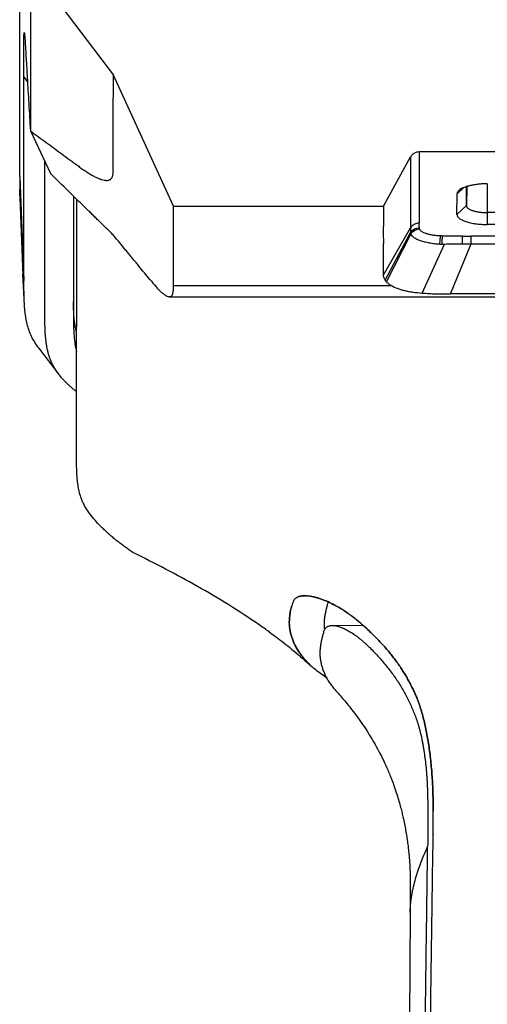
# Model space of a CAD drawing. Header units: millimetres. Extents: x -185 to 204, y 201 to 484.
# Tile 7 of 29: x -128 to -105, y 354 to 403. Entities that reach past the tile are written whole.
import ezdxf

# ---------------------------------------------------------------- set-up
doc = ezdxf.new("R2010")
doc.units = ezdxf.units.MM
doc.header["$LTSCALE"] = 16.335
doc.layers.add('20_ALL_FEATURES', color=7, linetype='CONTINUOUS')

msp = doc.modelspace()

# ---------------------------------------------------------------- linework, layer by layer
at = {"layer": '20_ALL_FEATURES', "color": 7}
for p, q in [((-128.397, 395.016), (-128.371, 421.215)), ((-127.865, 405.49), (-127.873, 397.304)), ((-127.864, 405.491), (-123.756, 400.068)), ((-120.77, 393.56), (-123.757, 400.068)), ((-127.873, 397.304), (-126.876, 395.181)), ((-110.37, 393.56), (-109.016, 396.008)), ((-108.587, 396.271), (-75.153, 396.271)), ((-128.4, 395.012), (-128.4, 395.011)), ((-128.397, 395.016), (-128.204, 389.876)), ((-128.203, 389.282), (-128.396, 394.415)), ((-106.254, 393.594), (-106.253, 394.533)), ((-128.387, 394.076), (-128.194, 388.902)), ((-125.734, 394.063), (-125.74, 387.867)), ((-125.588, 381.228), (-125.575, 393.907)), ((-106.719, 393.157), (-106.717, 394.167)), ((-120.774, 389.624), (-120.77, 393.56)), ((-120.77, 393.56), (-110.37, 393.56)), ((-97.219, 393.245), (-105.219, 393.245)), ((-97.219, 392.652), (-105.219, 392.652)), ((-128.203, 389.282), (-128.238, 390.194)), ((-120.978, 389.07), (-61.774, 389.07)), ((-76.238, 389.208), (-107.038, 389.208)), ((-127.474, 386.532), (-126.457, 385.208)), ((-115.033, 372.875), (-115.033, 372.892)), ((-115.033, 372.875), (-115.033, 372.892)), ((-111.34, 372.726), (-112.883, 372.753)), ((-114.354, 371.168), (-114.36, 371.172)), ((-109.829, 364.759), (-109.794, 364.657)), ((-109.794, 364.657), (-109.761, 364.559)), ((-109.761, 364.559), (-109.729, 364.464)), ((-109.729, 364.464), (-109.7, 364.372)), ((-109.7, 364.372), (-109.672, 364.284)), ((-109.672, 364.284), (-109.646, 364.197)), ((-109.646, 364.197), (-109.621, 364.112)), ((-109.621, 364.112), (-109.596, 364.03)), ((-109.596, 364.03), (-109.574, 363.949)), ((-109.574, 363.949), (-109.552, 363.87)), ((-109.552, 363.87), (-109.531, 363.795)), ((-109.531, 363.795), (-109.512, 363.722)), ((-109.512, 363.722), (-109.494, 363.652)), ((-109.494, 363.652), (-109.477, 363.585)), ((-109.477, 363.585), (-109.461, 363.517)), ((-109.461, 363.517), (-109.444, 363.451)), ((-109.444, 363.451), (-109.429, 363.384)), ((-109.429, 363.384), (-109.414, 363.319)), ((-109.414, 363.319), (-109.399, 363.255)), ((-109.399, 363.255), (-109.378, 363.161)), ((-109.378, 363.161), (-109.359, 363.072)), ((-109.359, 363.072), (-109.342, 362.988)), ((-109.342, 362.988), (-109.326, 362.908)), ((-109.326, 362.908), (-109.31, 362.827)), ((-109.31, 362.827), (-109.295, 362.747)), ((-109.295, 362.747), (-109.28, 362.667)), ((-109.28, 362.667), (-109.266, 362.59)), ((-109.266, 362.59), (-109.253, 362.517)), ((-109.253, 362.517), (-109.238, 362.427)), ((-109.238, 362.427), (-109.225, 362.347)), ((-109.225, 362.347), (-109.214, 362.277)), ((-109.201, 362.193), (-109.188, 362.11)), ((-109.188, 362.11), (-109.177, 362.029)), ((-109.177, 362.029), (-109.166, 361.953)), ((-109.166, 361.953), (-109.156, 361.875)), ((-109.156, 361.875), (-109.147, 361.807)), ((-109.147, 361.807), (-109.141, 361.753)), ((-109.141, 361.753), (-109.133, 361.687)), ((-109.123, 361.598), (-109.115, 361.525)), ((-109.115, 361.525), (-109.108, 361.453)), ((-109.108, 361.453), (-109.102, 361.398)), ((-109.102, 361.398), (-109.097, 361.345)), ((-109.097, 361.345), (-109.091, 361.275)), ((-109.091, 361.275), (-109.084, 361.195)), ((-109.084, 361.195), (-109.078, 361.122)), ((-109.078, 361.122), (-109.074, 361.067)), ((-109.074, 361.067), (-109.072, 361.027)), ((-109.072, 361.027), (-109.068, 360.969)), ((-109.068, 360.969), (-109.064, 360.902)), ((-109.064, 360.902), (-109.061, 360.86)), ((-109.061, 360.862), (-109.06, 360.828)), ((-109.06, 360.828), (-109.057, 360.76)), ((-109.057, 360.76), (-109.053, 360.682)), ((-109.053, 360.682), (-109.051, 360.625)), ((-109.051, 360.625), (-109.048, 360.544)), ((-109.048, 360.544), (-109.045, 360.432)), ((-109.045, 360.432), (-109.043, 360.317)), ((-109.043, 360.317), (-109.04, 360.189)), ((-109.04, 360.189), (-109.038, 360.04)), ((-109.038, 360.04), (-109.036, 359.864)), ((-109.036, 359.864), (-109.035, 359.67)), ((-109.035, 359.222), (-109.036, 358.898)), ((-109.035, 359.67), (-109.034, 359.468)), ((-109.034, 359.468), (-109.035, 359.222)), ((-109.036, 358.898), (-109.037, 358.537))]:
    msp.add_line(p, q, dxfattribs=at)
at = {"layer": '20_ALL_FEATURES', "color": 4}
for p, q in [((-128.016, 399.75), (-128.195, 399.991)), ((-109.016, 396.008), (-109.02, 392.487)), ((-108.587, 396.271), (-108.591, 392.715)), ((-106.377, 394.487), (-106.717, 394.167)), ((-106.237, 394.538), (-106.254, 393.594)), ((-105.219, 394.672), (-105.219, 392.652)), ((-106.719, 393.157), (-106.254, 393.594)), ((-110.374, 390.121), (-109.02, 392.487)), ((-110.284, 389.883), (-109.016, 392.255)), ((-110.217, 389.806), (-109.006, 392.18)), ((-106.011, 391.7), (-106.011, 392.073)), ((-77.739, 392.073), (-106.011, 392.073)), ((-108.446, 389.249), (-107.344, 391.684)), ((-107.456, 391.68), (-107.344, 391.684)), ((-107.038, 389.208), (-106.011, 391.7)), ((-106.011, 391.7), (-77.739, 391.7)), ((-120.774, 389.624), (-109.973, 389.624)), ((-107.897, 362.369), (-107.898, 362.366)), ((-109.038, 358.525), (-109.038, 358.537))]:
    msp.add_line(p, q, dxfattribs=at)
at = {"layer": '20_ALL_FEATURES', "color": 7}
for points in [[(-116.037, 372.436), (-115.93, 372.359), (-115.845, 372.296), (-115.76, 372.234), (-115.674, 372.169), (-115.587, 372.104), (-115.498, 372.036), (-115.407, 371.966), (-115.311, 371.892), (-115.213, 371.815), (-115.112, 371.735), (-115.008, 371.652), (-114.901, 371.565), (-114.793, 371.476), (-114.685, 371.386), (-114.577, 371.295), (-114.47, 371.203), (-114.364, 371.112), (-114.26, 371.021), (-114.157, 370.93), (-114.056, 370.839), (-113.962, 370.752)], [(-112.725, 369.512), (-112.677, 369.459), (-112.616, 369.391), (-112.557, 369.325), (-112.501, 369.26), (-112.447, 369.198), (-112.393, 369.134), (-112.338, 369.07), (-112.283, 369.004), (-112.227, 368.937), (-112.17, 368.867), (-112.112, 368.796), (-112.053, 368.722), (-111.992, 368.645), (-111.93, 368.566), (-111.867, 368.484), (-111.803, 368.399), (-111.737, 368.312), (-111.671, 368.222), (-111.603, 368.128), (-111.534, 368.032), (-111.466, 367.934), (-111.397, 367.835), (-111.328, 367.733), (-111.261, 367.632), (-111.195, 367.531), (-111.13, 367.43), (-111.067, 367.329), (-111.006, 367.23), (-110.947, 367.131), (-110.888, 367.033), (-110.831, 366.934), (-110.775, 366.836), (-110.72, 366.737), (-110.665, 366.636), (-110.61, 366.535), (-110.559, 366.437), (-110.512, 366.345), (-110.467, 366.257), (-110.425, 366.172), (-110.386, 366.092), (-110.349, 366.015), (-110.314, 365.94), (-110.28, 365.867), (-110.247, 365.795), (-110.216, 365.725), (-110.185, 365.655), (-110.155, 365.587), (-110.126, 365.519), (-110.097, 365.453), (-110.07, 365.387), (-110.044, 365.323), (-110.019, 365.261), (-109.995, 365.201), (-109.971, 365.141), (-109.949, 365.084), (-109.928, 365.028), (-109.907, 364.972), (-109.887, 364.918), (-109.867, 364.864), (-109.848, 364.811), (-109.829, 364.759)], [(-109.214, 362.277), (-109.203, 362.21), (-109.201, 362.193)], [(-109.133, 361.687), (-109.124, 361.609), (-109.123, 361.598)], [(-109.038, 358.525), (-109.052, 355.861), (-109.068, 353.16), (-109.109, 346.318)]]:
    msp.add_lwpolyline(points, dxfattribs=at)
for centre, radius, start, end in [((-89.637, 394.99), 38.763, 179.9689, 180.8499), ((-90.242, 389.849), 37.966, 179.9592, 180.856), ((-100.764, 389.214), 24.976, 180.4408, 180.9304), ((-114.275, 372.805), 1.421, 89.2496, 89.8601), ((-114.275, 372.758), 1.468, 88.705, 89.2499), ((-114.256, 372.775), 1.45, 88.5095, 89.9936), ((-114.277, 372.697), 1.529, 87.8153, 88.7026), ((-112.793, 372.893), 2.24, 180.0269, 181.4964), ((-112.772, 372.899), 2.261, 180.6075, 181.6333), ((-135.143, 345.956), 32.654, 54.1885, 55.2456), ((-110.89, 374.1), 4.542, 227.47, 229.9882), ((-110.468, 374.545), 5.155, 227.3432, 229.576)]:
    msp.add_arc(centre, radius, start, end, dxfattribs=at)
at = {"layer": '20_ALL_FEATURES', "color": 4}
msp.add_arc((-106.115, 490.835), 99.135, 269.8048, 270.06002, dxfattribs=at)
at = {"layer": '20_ALL_FEATURES', "color": 7}
for points, knots in [([(-128.194, 399.991), (-128.194, 400.103), (-128.193, 400.27), (-128.193, 400.493), (-128.193, 400.662), (-128.193, 400.83), (-128.193, 400.998), (-128.193, 401.166), (-128.192, 401.334), (-128.192, 401.474), (-128.192, 401.586), (-128.192, 401.669), (-128.192, 401.751), (-128.192, 401.828), (-128.191, 401.9), (-128.19, 401.966), (-128.189, 402.023), (-128.188, 402.065), (-128.187, 402.094), (-128.186, 402.113), (-128.185, 402.129), (-128.184, 402.143), (-128.183, 402.155), (-128.182, 402.164), (-128.181, 402.171), (-128.18, 402.175), (-128.179, 402.177), (-128.179, 402.179), (-128.178, 402.18), (-128.177, 402.18), (-128.176, 402.18), (-128.175, 402.179), (-128.174, 402.177), (-128.174, 402.175), (-128.173, 402.174)], [0, 0, 0, 0, 0.151844, 0.228385, 0.304868, 0.381309, 0.45777, 0.534245, 0.610592, 0.687008, 0.725465, 0.763667, 0.800903, 0.836408, 0.869466, 0.899394, 0.925531, 0.947561, 0.95704, 0.965494, 0.972923, 0.979324, 0.984697, 0.989041, 0.992361, 0.993641, 0.994672, 0.995462, 0.996029, 0.996422, 0.996772, 0.997248, 0.99793, 1, 1, 1, 1]), ([(-128.173, 402.174), (-128.172, 402.17), (-128.17, 402.161), (-128.167, 402.144), (-128.164, 402.121), (-128.161, 402.093), (-128.157, 402.059), (-128.152, 402.002), (-128.145, 401.918), (-128.137, 401.8), (-128.128, 401.662), (-128.119, 401.509), (-128.109, 401.346), (-128.099, 401.179), (-128.086, 400.954), (-128.07, 400.673), (-128.05, 400.336), (-128.03, 399.999), (-128.011, 399.662), (-127.984, 399.213), (-127.952, 398.651), (-127.912, 397.977), (-127.886, 397.528), (-127.873, 397.304)], [0, 0, 0, 0, 0.002391, 0.005928, 0.010622, 0.016474, 0.023483, 0.031641, 0.051375, 0.075639, 0.104176, 0.135999, 0.169924, 0.204617, 0.239207, 0.308318, 0.377489, 0.44665, 0.515818, 0.584989, 0.723342, 0.861714, 1, 1, 1, 1]), ([(-128.204, 389.876), (-128.203, 390.296), (-128.202, 391.137), (-128.201, 392.4), (-128.2, 393.665), (-128.198, 395.351), (-128.196, 397.46), (-128.195, 399.147), (-128.194, 399.991)], [0, 0, 0, 0, 0.124566, 0.249545, 0.374547, 0.499566, 0.74965, 1, 1, 1, 1]), ([(-127.873, 397.304), (-127.742, 397.208), (-127.481, 397.016), (-127.09, 396.728), (-126.699, 396.44), (-126.307, 396.152), (-125.981, 395.912), (-125.72, 395.719), (-125.526, 395.577), (-125.335, 395.439), (-125.148, 395.31), (-124.969, 395.193), (-124.797, 395.09), (-124.636, 395.004), (-124.486, 394.935), (-124.347, 394.884), (-124.239, 394.856), (-124.159, 394.845), (-124.089, 394.84), (-124.022, 394.846), (-123.963, 394.863), (-123.924, 394.881), (-123.889, 394.905), (-123.858, 394.934), (-123.832, 394.969), (-123.811, 395.01), (-123.794, 395.056), (-123.776, 395.125), (-123.767, 395.201), (-123.763, 395.282), (-123.761, 395.367), (-123.762, 395.476), (-123.762, 395.607), (-123.762, 395.739), (-123.762, 395.87), (-123.762, 396.001), (-123.761, 396.176), (-123.761, 396.395), (-123.761, 396.657), (-123.76, 397.007), (-123.76, 397.444), (-123.759, 397.969), (-123.759, 398.494), (-123.758, 399.018), (-123.757, 399.543), (-123.757, 399.893), (-123.756, 400.068)], [0, 0, 0, 0, 0.048803, 0.09762, 0.146438, 0.195219, 0.2441, 0.268577, 0.292841, 0.316612, 0.339541, 0.361201, 0.381267, 0.399625, 0.416247, 0.431073, 0.444092, 0.449957, 0.45542, 0.465237, 0.469716, 0.474004, 0.4782, 0.482411, 0.48675, 0.491321, 0.496198, 0.501426, 0.512955, 0.519187, 0.525618, 0.538771, 0.551974, 0.565162, 0.578348, 0.591531, 0.604705, 0.631061, 0.657417, 0.683772, 0.736482, 0.789192, 0.841902, 0.894613, 0.947316, 1, 1, 1, 1]), ([(-109.016, 396.008), (-109.005, 396.027), (-108.981, 396.065), (-108.926, 396.133), (-108.84, 396.204), (-108.719, 396.259), (-108.631, 396.271), (-108.587, 396.271)], [0, 0, 0, 0, 0.125151, 0.250313, 0.500191, 0.750095, 1, 1, 1, 1]), ([(-126.457, 385.208), (-126.497, 385.261), (-126.573, 385.366), (-126.675, 385.528), (-126.75, 385.664), (-126.803, 385.774), (-126.84, 385.855), (-126.873, 385.937), (-126.915, 386.046), (-126.96, 386.183), (-127.005, 386.347), (-127.042, 386.512), (-127.071, 386.678), (-127.095, 386.843), (-127.112, 387.008), (-127.127, 387.173), (-127.135, 387.311), (-127.14, 387.421), (-127.144, 387.503), (-127.146, 387.586), (-127.149, 387.669), (-127.15, 387.751), (-127.153, 387.861), (-127.154, 387.999), (-127.155, 388.164), (-127.156, 388.329), (-127.156, 388.495), (-127.156, 388.66), (-127.156, 388.88), (-127.156, 389.155), (-127.156, 389.486), (-127.155, 389.926), (-127.155, 390.477), (-127.154, 391.138), (-127.153, 392.019), (-127.152, 393.12), (-127.151, 394.221), (-127.15, 394.992), (-127.149, 395.432), (-127.149, 395.653), (-127.149, 395.763)], [0, 0, 0, 0, 0.0185, 0.036348, 0.053652, 0.06212, 0.070485, 0.078756, 0.086943, 0.103107, 0.119046, 0.134823, 0.15048, 0.16606, 0.181582, 0.197071, 0.212537, 0.220265, 0.227991, 0.235715, 0.243437, 0.251159, 0.25888, 0.274321, 0.289762, 0.305202, 0.320642, 0.336082, 0.351522, 0.382402, 0.413281, 0.444161, 0.505921, 0.567681, 0.629441, 0.752961, 0.87648, 0.93824, 0.96912, 1, 1, 1, 1]), ([(-121.943, 389.925), (-122.035, 390.036), (-122.219, 390.259), (-122.448, 390.537), (-122.632, 390.76), (-122.769, 390.927), (-122.907, 391.094), (-123.045, 391.261), (-123.182, 391.428), (-123.297, 391.567), (-123.389, 391.679), (-123.458, 391.762), (-123.526, 391.846), (-123.618, 391.958), (-123.711, 392.07), (-123.81, 392.18), (-123.889, 392.261), (-123.971, 392.342), (-124.084, 392.449), (-124.224, 392.583), (-124.39, 392.747), (-124.555, 392.909), (-124.721, 393.071), (-124.887, 393.234), (-125.052, 393.396), (-125.273, 393.612), (-125.55, 393.883), (-125.881, 394.207), (-126.323, 394.64), (-126.655, 394.965), (-126.876, 395.181)], [0, 0, 0, 0, 0.059979, 0.119952, 0.149939, 0.179927, 0.209914, 0.239895, 0.269881, 0.299888, 0.314893, 0.329886, 0.344853, 0.359807, 0.38999, 0.405415, 0.421175, 0.437211, 0.453403, 0.485793, 0.517924, 0.549999, 0.582138, 0.6143, 0.646443, 0.67858, 0.742864, 0.807148, 0.871432, 1, 1, 1, 1]), ([(-128.387, 394.076), (-128.387, 394.09), (-128.388, 394.118), (-128.39, 394.161), (-128.391, 394.203), (-128.392, 394.239), (-128.393, 394.267), (-128.393, 394.288), (-128.394, 394.309), (-128.394, 394.331), (-128.394, 394.348), (-128.395, 394.362), (-128.395, 394.373), (-128.395, 394.382), (-128.395, 394.389), (-128.395, 394.394), (-128.396, 394.399), (-128.396, 394.403), (-128.396, 394.406), (-128.395, 394.408), (-128.395, 394.409), (-128.395, 394.41), (-128.396, 394.411), (-128.397, 394.412), (-128.397, 394.413), (-128.396, 394.414), (-128.396, 394.415), (-128.396, 394.415)], [0, 0, 0, 0, 0.124985, 0.249966, 0.374941, 0.4999, 0.562366, 0.624818, 0.687261, 0.749689, 0.812074, 0.843289, 0.874501, 0.90559, 0.921295, 0.93701, 0.951972, 0.967532, 0.971942, 0.976526, 0.980821, 0.984275, 0.986747, 0.989073, 0.992489, 0.995463, 1, 1, 1, 1]), ([(-105.217, 394.672), (-105.292, 394.672), (-105.441, 394.669), (-105.659, 394.652), (-105.868, 394.624), (-106.062, 394.587), (-106.238, 394.54), (-106.39, 394.485), (-106.517, 394.423), (-106.589, 394.374), (-106.618, 394.348)], [0, 0, 0, 0, 0.154174, 0.305266, 0.45028, 0.586414, 0.711172, 0.822492, 0.918936, 1, 1, 1, 1]), ([(-106.618, 394.348), (-106.634, 394.334), (-106.661, 394.307), (-106.693, 394.261), (-106.713, 394.215), (-106.717, 394.183), (-106.717, 394.167)], [0, 0, 0, 0, 0.289854, 0.547535, 0.780576, 1, 1, 1, 1]), ([(-110.37, 393.56), (-110.37, 393.417), (-110.371, 393.13), (-110.371, 392.772), (-110.371, 392.485), (-110.372, 392.27), (-110.371, 392.055), (-110.371, 391.84), (-110.371, 391.625), (-110.373, 391.41), (-110.373, 391.195), (-110.373, 390.98), (-110.374, 390.801), (-110.374, 390.658), (-110.374, 390.55), (-110.374, 390.443), (-110.374, 390.336), (-110.375, 390.228), (-110.374, 390.156), (-110.374, 390.121)], [0, 0, 0, 0, 0.125, 0.25, 0.312499, 0.374999, 0.437499, 0.499999, 0.562499, 0.624999, 0.687499, 0.749999, 0.812499, 0.843749, 0.874999, 0.906249, 0.937499, 0.96875, 1, 1, 1, 1]), ([(-106.254, 393.594), (-106.254, 393.583), (-106.251, 393.559), (-106.235, 393.524), (-106.209, 393.491), (-106.175, 393.458), (-106.131, 393.428), (-106.078, 393.399), (-106.018, 393.371), (-105.923, 393.336), (-105.789, 393.3), (-105.611, 393.269), (-105.419, 393.25), (-105.286, 393.245), (-105.219, 393.245)], [0, 0, 0, 0, 0.029925, 0.061962, 0.097788, 0.138496, 0.184681, 0.236572, 0.294145, 0.357193, 0.498192, 0.65575, 0.824896, 1, 1, 1, 1]), ([(-106.719, 393.157), (-106.719, 393.14), (-106.713, 393.105), (-106.691, 393.055), (-106.654, 393.007), (-106.603, 392.96), (-106.54, 392.916), (-106.464, 392.874), (-106.376, 392.834), (-106.277, 392.798), (-106.168, 392.765), (-106.007, 392.724), (-105.787, 392.686), (-105.509, 392.658), (-105.317, 392.652), (-105.219, 392.652)], [0, 0, 0, 0, 0.029924, 0.061958, 0.097782, 0.138489, 0.18467, 0.236558, 0.294129, 0.357174, 0.425351, 0.498213, 0.655764, 0.824903, 1, 1, 1, 1]), ([(-110.374, 390.121), (-110.373, 390.08), (-110.355, 389.994), (-110.311, 389.919), (-110.284, 389.883)], [0, 0, 0, 0, 0.47471, 1, 1, 1, 1]), ([(-121.943, 389.925), (-121.846, 389.807), (-121.706, 389.636), (-121.516, 389.429), (-121.405, 389.321), (-121.321, 389.247), (-121.264, 389.2), (-121.209, 389.161), (-121.157, 389.128), (-121.108, 389.103), (-121.05, 389.079), (-121.006, 389.07), (-120.978, 389.07)], [0, 0, 0, 0, 0.349186, 0.504448, 0.641597, 0.702876, 0.759242, 0.810674, 0.857242, 0.899151, 0.936662, 1, 1, 1, 1]), ([(-120.978, 389.07), (-120.96, 389.07), (-120.932, 389.074), (-120.899, 389.089), (-120.868, 389.112), (-120.835, 389.154), (-120.808, 389.22), (-120.789, 389.302), (-120.779, 389.399), (-120.775, 389.508), (-120.774, 389.585), (-120.774, 389.624)], [0, 0, 0, 0, 0.085322, 0.126414, 0.16823, 0.259094, 0.366894, 0.496313, 0.647759, 0.818294, 1, 1, 1, 1]), ([(-110.284, 389.883), (-110.279, 389.877), (-110.258, 389.85), (-110.235, 389.825), (-110.217, 389.806)], [0, 0, 0, 0, 0.240516, 1, 1, 1, 1]), ([(-110.217, 389.806), (-110.183, 389.773), (-110.105, 389.707), (-110.019, 389.651), (-109.973, 389.624)], [0, 0, 0, 0, 0.468768, 1, 1, 1, 1]), ([(-109.973, 389.624), (-109.88, 389.57), (-109.728, 389.499), (-109.508, 389.425), (-109.32, 389.375), (-109.118, 389.333), (-108.826, 389.285), (-108.6, 389.262), (-108.446, 389.249)], [0, 0, 0, 0, 0.202507, 0.316965, 0.439706, 0.570183, 0.707681, 1, 1, 1, 1]), ([(-128.203, 389.282), (-128.203, 389.281), (-128.202, 389.28), (-128.203, 389.278), (-128.203, 389.277), (-128.203, 389.276), (-128.203, 389.275), (-128.203, 389.273), (-128.203, 389.271), (-128.203, 389.27)], [0, 0, 0, 0, 0.189985, 0.29418, 0.379968, 0.479862, 0.602532, 0.736449, 1, 1, 1, 1]), ([(-128.203, 389.27), (-128.203, 389.268), (-128.203, 389.265), (-128.203, 389.259), (-128.203, 389.253), (-128.203, 389.245), (-128.202, 389.236), (-128.202, 389.221), (-128.202, 389.201), (-128.201, 389.171), (-128.2, 389.132), (-128.199, 389.071), (-128.197, 388.994), (-128.195, 388.933), (-128.194, 388.902)], [0, 0, 0, 0, 0.015433, 0.030876, 0.046648, 0.062311, 0.093577, 0.124897, 0.187466, 0.250018, 0.375062, 0.50005, 0.74998, 1, 1, 1, 1]), ([(-108.446, 389.249), (-108.332, 389.24), (-108.16, 389.229), (-107.928, 389.218), (-107.751, 389.213), (-107.574, 389.209), (-107.336, 389.208), (-107.157, 389.208), (-107.038, 389.208)], [0, 0, 0, 0, 0.243679, 0.367897, 0.493293, 0.619588, 0.746327, 1, 1, 1, 1]), ([(-128.194, 388.902), (-128.19, 388.803), (-128.18, 388.603), (-128.153, 388.304), (-128.111, 388.005), (-128.048, 387.706), (-127.959, 387.407), (-127.837, 387.11), (-127.677, 386.814), (-127.546, 386.625), (-127.474, 386.532)], [0, 0, 0, 0, 0.118463, 0.237398, 0.357012, 0.477693, 0.600739, 0.727564, 0.859962, 1, 1, 1, 1]), ([(-125.582, 387.29), (-125.614, 387.413), (-125.664, 387.664), (-125.707, 388.044), (-125.729, 388.426), (-125.734, 388.681), (-125.736, 388.808)], [0, 0, 0, 0, 0.249957, 0.499956, 0.749973, 1, 1, 1, 1]), ([(-125.736, 387.867), (-125.734, 387.741), (-125.729, 387.488), (-125.708, 387.108), (-125.665, 386.728), (-125.615, 386.477), (-125.583, 386.352)], [0, 0, 0, 0, 0.248464, 0.49724, 0.747122, 1, 1, 1, 1]), ([(-125.585, 384.355), (-125.628, 384.389), (-125.713, 384.458), (-125.836, 384.563), (-125.955, 384.669), (-126.068, 384.775), (-126.175, 384.882), (-126.307, 385.023), (-126.399, 385.133), (-126.457, 385.208)], [0, 0, 0, 0, 0.135347, 0.267767, 0.397558, 0.52441, 0.648027, 0.768417, 1, 1, 1, 1]), ([(-122.785, 376.37), (-122.854, 376.417), (-122.99, 376.511), (-123.192, 376.656), (-123.39, 376.803), (-123.584, 376.954), (-123.772, 377.109), (-123.954, 377.265), (-124.128, 377.422), (-124.346, 377.628), (-124.594, 377.885), (-124.856, 378.195), (-125.075, 378.503), (-125.222, 378.762), (-125.314, 378.967), (-125.389, 379.166), (-125.445, 379.368), (-125.486, 379.569), (-125.518, 379.77), (-125.546, 380.023), (-125.567, 380.326), (-125.582, 380.728), (-125.585, 381.029), (-125.588, 381.228)], [0, 0, 0, 0, 0.04174, 0.083441, 0.124955, 0.166268, 0.20721, 0.247474, 0.286847, 0.325197, 0.398329, 0.466475, 0.529715, 0.588192, 0.615876, 0.642808, 0.695193, 0.720879, 0.746392, 0.797429, 0.848774, 0.899577, 1, 1, 1, 1]), ([(-116.529, 372.784), (-117.021, 373.126), (-118.026, 373.783), (-119.579, 374.699), (-121.168, 375.56), (-122.244, 376.104), (-122.785, 376.37)], [0, 0, 0, 0, 0.249093, 0.498895, 0.749242, 1, 1, 1, 1]), ([(-114.69, 374.121), (-114.705, 374.11), (-114.733, 374.086), (-114.783, 374.032), (-114.834, 373.952), (-114.879, 373.846), (-114.903, 373.771), (-114.915, 373.733)], [0, 0, 0, 0, 0.121026, 0.241307, 0.485069, 0.737995, 1, 1, 1, 1]), ([(-114.271, 374.226), (-114.312, 374.226), (-114.391, 374.223), (-114.504, 374.205), (-114.605, 374.173), (-114.664, 374.14), (-114.69, 374.121)], [0, 0, 0, 0, 0.280223, 0.539296, 0.777841, 1, 1, 1, 1]), ([(-114.69, 374.12), (-114.663, 374.139), (-114.601, 374.171), (-114.497, 374.203), (-114.38, 374.222), (-114.298, 374.225), (-114.256, 374.225)], [0, 0, 0, 0, 0.219358, 0.458251, 0.718586, 1, 1, 1, 1]), ([(-111.322, 372.709), (-111.444, 372.817), (-111.691, 373.028), (-112.011, 373.274), (-112.271, 373.457), (-112.526, 373.623), (-112.841, 373.803), (-113.213, 373.977), (-113.516, 374.087), (-113.747, 374.153), (-113.911, 374.189), (-114.067, 374.214), (-114.169, 374.223), (-114.218, 374.225)], [0, 0, 0, 0, 0.146869, 0.29277, 0.364265, 0.434105, 0.567104, 0.690615, 0.804304, 0.857347, 0.907722, 0.955291, 1, 1, 1, 1]), ([(-114.218, 374.225), (-114.169, 374.224), (-114.067, 374.216), (-113.911, 374.192), (-113.747, 374.155), (-113.577, 374.106), (-113.402, 374.045), (-113.157, 373.948), (-112.841, 373.799), (-112.527, 373.621), (-112.305, 373.482), (-112.176, 373.396), (-112.046, 373.305), (-111.884, 373.185), (-111.694, 373.032), (-111.506, 372.873), (-111.383, 372.765), (-111.322, 372.71)], [0, 0, 0, 0, 0.044635, 0.092158, 0.142518, 0.195639, 0.251442, 0.309824, 0.433701, 0.566134, 0.635156, 0.670319, 0.705917, 0.778289, 0.85191, 0.926085, 1, 1, 1, 1]), ([(-113.279, 372.561), (-113.286, 372.617), (-113.296, 372.731), (-113.297, 372.901), (-113.285, 373.072), (-113.261, 373.242), (-113.234, 373.383), (-113.208, 373.496), (-113.187, 373.581), (-113.167, 373.667), (-113.146, 373.752), (-113.122, 373.835), (-113.102, 373.889), (-113.091, 373.915)], [0, 0, 0, 0, 0.123927, 0.247447, 0.371214, 0.495849, 0.621209, 0.68415, 0.747569, 0.811688, 0.875846, 0.938921, 1, 1, 1, 1]), ([(-115.01, 373.249), (-115, 373.33), (-114.981, 373.451), (-114.946, 373.612), (-114.926, 373.693), (-114.914, 373.733)], [0, 0, 0, 0, 0.494184, 0.745397, 1, 1, 1, 1]), ([(-114.915, 373.733), (-114.926, 373.694), (-114.944, 373.624), (-114.967, 373.524), (-114.99, 373.402), (-115.003, 373.311), (-115.01, 373.249)], [0, 0, 0, 0, 0.249112, 0.437374, 0.625688, 1, 1, 1, 1]), ([(-115.033, 372.892), (-115.033, 372.951), (-115.029, 373.071), (-115.017, 373.19), (-115.01, 373.249)], [0, 0, 0, 0, 0.499053, 1, 1, 1, 1]), ([(-115.01, 373.249), (-115.017, 373.19), (-115.028, 373.071), (-115.033, 372.951), (-115.033, 372.892)], [0, 0, 0, 0, 0.501339, 1, 1, 1, 1]), ([(-114.486, 371.338), (-114.53, 371.398), (-114.611, 371.519), (-114.718, 371.705), (-114.808, 371.892), (-114.883, 372.079), (-114.944, 372.267), (-114.991, 372.456), (-115.021, 372.645), (-115.03, 372.771), (-115.032, 372.834)], [0, 0, 0, 0, 0.137388, 0.269716, 0.397839, 0.522621, 0.644787, 0.764739, 0.882926, 1, 1, 1, 1]), ([(-115.032, 372.834), (-115.03, 372.771), (-115.021, 372.645), (-114.991, 372.456), (-114.944, 372.268), (-114.883, 372.08), (-114.808, 371.892), (-114.717, 371.706), (-114.61, 371.52), (-114.53, 371.399), (-114.487, 371.338)], [0, 0, 0, 0, 0.116889, 0.234996, 0.355063, 0.477311, 0.602028, 0.729999, 0.862372, 1, 1, 1, 1]), ([(-113.332, 372.433), (-113.341, 372.403), (-113.358, 372.343), (-113.381, 372.251), (-113.404, 372.159), (-113.427, 372.067), (-113.448, 371.976), (-113.467, 371.884), (-113.483, 371.792), (-113.495, 371.7), (-113.505, 371.608), (-113.515, 371.485), (-113.519, 371.331), (-113.507, 371.146), (-113.48, 370.961), (-113.438, 370.776), (-113.382, 370.592), (-113.311, 370.409), (-113.241, 370.258), (-113.177, 370.137), (-113.126, 370.047), (-113.07, 369.956), (-113.011, 369.866), (-112.946, 369.777), (-112.877, 369.688), (-112.802, 369.599), (-112.751, 369.541), (-112.725, 369.512)], [0, 0, 0, 0, 0.029696, 0.059923, 0.090155, 0.120153, 0.149964, 0.179678, 0.209313, 0.238849, 0.268279, 0.297643, 0.356269, 0.415008, 0.474213, 0.534175, 0.595164, 0.657462, 0.72132, 0.753956, 0.787102, 0.82076, 0.855005, 0.890003, 0.925892, 0.962609, 1, 1, 1, 1]), ([(-113.332, 372.433), (-113.324, 372.458), (-113.307, 372.506), (-113.279, 372.563), (-113.252, 372.603), (-113.221, 372.638), (-113.177, 372.677), (-113.115, 372.712), (-113.044, 372.737), (-112.966, 372.751), (-112.911, 372.753), (-112.883, 372.753)], [0, 0, 0, 0, 0.130169, 0.253973, 0.31347, 0.371873, 0.487495, 0.604985, 0.727771, 0.858797, 1, 1, 1, 1]), ([(-112.883, 372.753), (-112.853, 372.752), (-112.789, 372.747), (-112.693, 372.73), (-112.591, 372.704), (-112.444, 372.655), (-112.252, 372.57), (-112.017, 372.44), (-111.818, 372.309), (-111.656, 372.191), (-111.533, 372.094), (-111.41, 371.991), (-111.287, 371.882), (-111.166, 371.769), (-111.006, 371.614), (-110.813, 371.417), (-110.59, 371.177), (-110.377, 370.934), (-110.108, 370.608), (-109.798, 370.194), (-109.521, 369.765), (-109.322, 369.417), (-109.185, 369.156), (-109.058, 368.893), (-108.94, 368.629), (-108.848, 368.408), (-108.779, 368.229), (-108.728, 368.091), (-108.679, 367.948), (-108.632, 367.797), (-108.586, 367.637), (-108.527, 367.408), (-108.474, 367.168), (-108.426, 366.918), (-108.392, 366.723), (-108.36, 366.523), (-108.329, 366.319), (-108.3, 366.111), (-108.265, 365.823), (-108.23, 365.451), (-108.2, 364.995), (-108.18, 364.532), (-108.174, 364.22), (-108.172, 364.064)], [0, 0, 0, 0, 0.008635, 0.01794, 0.02793, 0.0386, 0.061862, 0.087452, 0.115055, 0.129504, 0.144345, 0.159588, 0.175184, 0.190979, 0.206835, 0.238396, 0.269447, 0.300067, 0.330288, 0.389483, 0.447113, 0.475382, 0.503318, 0.530992, 0.558411, 0.585519, 0.599131, 0.612954, 0.627252, 0.642268, 0.658022, 0.674483, 0.709446, 0.727867, 0.746779, 0.765974, 0.78543, 0.805325, 0.825736, 0.867957, 0.911485, 0.955643, 1, 1, 1, 1]), ([(-111.322, 372.71), (-111.175, 372.579), (-110.891, 372.313), (-110.488, 371.9), (-110.116, 371.477), (-109.775, 371.045), (-109.518, 370.676), (-109.329, 370.377), (-109.196, 370.152), (-109.092, 369.963), (-109.012, 369.812), (-108.935, 369.66), (-108.841, 369.468), (-108.753, 369.271), (-108.686, 369.106), (-108.637, 368.976), (-108.59, 368.841), (-108.527, 368.652), (-108.453, 368.406), (-108.37, 368.097), (-108.294, 367.772), (-108.199, 367.311), (-108.12, 366.832), (-108.053, 366.338), (-108.01, 365.953), (-107.973, 365.56), (-107.943, 365.161), (-107.922, 364.758), (-107.91, 364.42), (-107.905, 364.149), (-107.901, 363.877), (-107.9, 363.674), (-107.899, 363.538)], [0, 0, 0, 0, 0.058159, 0.114909, 0.17035, 0.22445, 0.277263, 0.303215, 0.328897, 0.354346, 0.366969, 0.379505, 0.404522, 0.430093, 0.44335, 0.457041, 0.471149, 0.485637, 0.515715, 0.547236, 0.580129, 0.614303, 0.68608, 0.723456, 0.76165, 0.800527, 0.83994, 0.879736, 0.919781, 0.939837, 0.959891, 1, 1, 1, 1]), ([(-107.899, 363.538), (-107.9, 363.674), (-107.901, 363.945), (-107.908, 364.352), (-107.922, 364.758), (-107.943, 365.161), (-107.973, 365.56), (-108.01, 365.953), (-108.053, 366.338), (-108.104, 366.713), (-108.161, 367.079), (-108.224, 367.432), (-108.294, 367.772), (-108.37, 368.097), (-108.452, 368.407), (-108.54, 368.699), (-108.635, 368.971), (-108.735, 369.226), (-108.841, 369.466), (-108.953, 369.698), (-109.071, 369.926), (-109.196, 370.152), (-109.329, 370.377), (-109.518, 370.676), (-109.775, 371.045), (-110.116, 371.477), (-110.424, 371.828), (-110.686, 372.104), (-110.891, 372.309), (-111.103, 372.512), (-111.248, 372.644), (-111.322, 372.709)], [0, 0, 0, 0, 0.040111, 0.08022, 0.120258, 0.160072, 0.199494, 0.238355, 0.276538, 0.313922, 0.350356, 0.3857, 0.419872, 0.452824, 0.484439, 0.514522, 0.542883, 0.56961, 0.595276, 0.620472, 0.645686, 0.671115, 0.696803, 0.72276, 0.77556, 0.829662, 0.885157, 0.913412, 0.941974, 0.970843, 1, 1, 1, 1]), ([(-114.487, 371.338), (-114.413, 371.235), (-114.246, 371.031), (-114.061, 370.844), (-113.961, 370.752)], [0, 0, 0, 0, 0.482292, 1, 1, 1, 1]), ([(-113.96, 370.754), (-114.06, 370.846), (-114.246, 371.032), (-114.412, 371.236), (-114.486, 371.338)], [0, 0, 0, 0, 0.517759, 1, 1, 1, 1]), ([(-113.18, 370.144), (-113.291, 370.221), (-113.505, 370.374), (-113.712, 370.537), (-113.81, 370.621)], [0, 0, 0, 0, 0.511601, 1, 1, 1, 1]), ([(-108.172, 364.064), (-108.166, 363.683), (-108.165, 363.111), (-108.169, 362.348), (-108.172, 361.967), (-108.174, 361.777)], [0, 0, 0, 0, 0.5, 0.749993, 1, 1, 1, 1]), ([(-107.898, 362.366), (-107.897, 362.464), (-107.896, 362.659), (-107.896, 362.952), (-107.898, 363.245), (-107.899, 363.44), (-107.899, 363.538)], [0, 0, 0, 0, 0.249998, 0.499999, 0.750002, 1, 1, 1, 1]), ([(-107.922, 360.988), (-107.92, 361.103), (-107.915, 361.333), (-107.908, 361.677), (-107.902, 362.021), (-107.899, 362.251), (-107.898, 362.366)], [0, 0, 0, 0, 0.249944, 0.499809, 0.749813, 1, 1, 1, 1]), ([(-91.386, 323.812), (-91.961, 323.816), (-93.107, 323.834), (-94.536, 323.89), (-95.669, 323.96), (-96.777, 324.049), (-98.117, 324.197), (-99.65, 324.446), (-101.067, 324.763), (-102.162, 325.081), (-102.968, 325.361), (-103.438, 325.541), (-103.797, 325.691), (-104.055, 325.803), (-104.306, 325.918), (-104.549, 326.033), (-104.785, 326.15), (-105.014, 326.272), (-105.197, 326.383), (-105.339, 326.478), (-105.477, 326.579), (-105.645, 326.715), (-105.836, 326.895), (-106.018, 327.089), (-106.251, 327.372), (-106.519, 327.768), (-106.8, 328.295), (-107.046, 328.879), (-107.258, 329.516), (-107.439, 330.201), (-107.59, 330.93), (-107.713, 331.697), (-107.793, 332.358), (-107.845, 332.901), (-107.878, 333.316), (-107.905, 333.737), (-107.927, 334.161), (-107.943, 334.589), (-107.955, 335.019), (-107.96, 335.45), (-107.964, 335.881), (-107.966, 336.313), (-107.969, 336.745), (-107.975, 337.177), (-107.984, 337.608), (-107.995, 338.04), (-108.013, 338.615), (-108.04, 339.334), (-108.079, 340.197), (-108.122, 341.059), (-108.165, 341.922), (-108.2, 342.64), (-108.226, 343.215), (-108.245, 343.647), (-108.263, 344.078), (-108.285, 344.653), (-108.304, 345.229), (-108.323, 345.804), (-108.336, 346.235), (-108.345, 346.667), (-108.35, 347.099), (-108.352, 347.53), (-108.351, 347.962), (-108.348, 348.394), (-108.343, 348.826), (-108.337, 349.257), (-108.33, 349.833), (-108.32, 350.552), (-108.309, 351.416), (-108.298, 352.279), (-108.283, 353.43), (-108.265, 354.869), (-108.242, 356.596), (-108.219, 358.323), (-108.196, 360.05), (-108.181, 361.201), (-108.174, 361.777)], [0, 0, 0, 0, 0.034256, 0.068315, 0.085189, 0.101892, 0.134493, 0.165493, 0.19439, 0.220955, 0.233367, 0.24522, 0.250944, 0.256541, 0.26201, 0.26735, 0.272572, 0.277704, 0.282786, 0.285325, 0.287871, 0.292998, 0.298188, 0.303464, 0.308849, 0.320025, 0.33185, 0.344407, 0.357729, 0.37181, 0.38661, 0.402062, 0.418076, 0.426262, 0.434551, 0.442925, 0.45137, 0.45987, 0.468414, 0.476982, 0.485557, 0.494132, 0.502705, 0.511278, 0.519852, 0.528426, 0.537001, 0.554149, 0.571297, 0.588445, 0.605593, 0.622741, 0.631315, 0.639889, 0.648463, 0.657037, 0.674186, 0.68276, 0.691334, 0.699908, 0.708482, 0.717056, 0.72563, 0.734204, 0.742778, 0.751352, 0.759926, 0.777074, 0.794222, 0.811371, 0.828519, 0.862815, 0.897111, 0.931407, 0.965704, 1, 1, 1, 1]), ([(-107.484, 336.763), (-107.488, 337.015), (-107.5, 337.52), (-107.529, 338.277), (-107.57, 339.034), (-107.62, 339.79), (-107.676, 340.546), (-107.737, 341.301), (-107.798, 342.056), (-107.856, 342.812), (-107.911, 343.567), (-107.953, 344.197), (-107.983, 344.702), (-108.004, 345.08), (-108.025, 345.458), (-108.045, 345.837), (-108.063, 346.215), (-108.077, 346.594), (-108.086, 346.972), (-108.094, 347.477), (-108.095, 348.109), (-108.087, 348.866), (-108.076, 349.624), (-108.066, 350.382), (-108.056, 351.139), (-108.042, 352.15), (-108.026, 353.412), (-108.009, 354.675), (-107.995, 355.685), (-107.985, 356.443), (-107.974, 357.2), (-107.963, 357.958), (-107.952, 358.716), (-107.944, 359.347), (-107.938, 359.852), (-107.934, 360.231), (-107.928, 360.61), (-107.924, 360.862), (-107.922, 360.988)], [0, 0, 0, 0, 0.03125, 0.0625, 0.09375, 0.125, 0.15625, 0.1875, 0.21875, 0.25, 0.281251, 0.312501, 0.328126, 0.343751, 0.359376, 0.375001, 0.390626, 0.406251, 0.421876, 0.437502, 0.468752, 0.500002, 0.531252, 0.562502, 0.593752, 0.625002, 0.687503, 0.750003, 0.781253, 0.812504, 0.843753, 0.875003, 0.906252, 0.937505, 0.953132, 0.968759, 0.984382, 1, 1, 1, 1])]:
    msp.add_open_spline(points, degree=3, knots=knots, dxfattribs=at)
at = {"layer": '20_ALL_FEATURES', "color": 4}
for points, knots in [([(-108.591, 392.715), (-108.633, 392.715), (-108.719, 392.704), (-108.84, 392.659), (-108.943, 392.585), (-108.998, 392.521), (-109.02, 392.487)], [0, 0, 0, 0, 0.250108, 0.505996, 0.75854, 1, 1, 1, 1]), ([(-109.02, 392.487), (-109.02, 392.468), (-109.019, 392.391), (-109.018, 392.313), (-109.016, 392.255)], [0, 0, 0, 0, 0.241674, 1, 1, 1, 1]), ([(-109.016, 392.255), (-108.994, 392.29), (-108.94, 392.357), (-108.835, 392.435), (-108.712, 392.484), (-108.625, 392.495), (-108.582, 392.495)], [0, 0, 0, 0, 0.24102, 0.494467, 0.750973, 1, 1, 1, 1]), ([(-109.006, 392.18), (-108.985, 392.217), (-108.931, 392.285), (-108.827, 392.365), (-108.705, 392.417), (-108.618, 392.431), (-108.575, 392.432)], [0, 0, 0, 0, 0.246486, 0.496445, 0.748301, 1, 1, 1, 1]), ([(-108.582, 392.495), (-108.584, 392.514), (-108.589, 392.587), (-108.591, 392.66), (-108.591, 392.715)], [0, 0, 0, 0, 0.250343, 1, 1, 1, 1]), ([(-108.575, 392.432), (-108.578, 392.443), (-108.581, 392.464), (-108.581, 392.485), (-108.582, 392.495)], [0, 0, 0, 0, 0.502556, 1, 1, 1, 1]), ([(-107.528, 392.084), (-107.593, 392.085), (-107.722, 392.093), (-107.908, 392.115), (-108.079, 392.148), (-108.232, 392.19), (-108.344, 392.233), (-108.419, 392.272), (-108.467, 392.302), (-108.506, 392.332), (-108.537, 392.364), (-108.561, 392.397), (-108.571, 392.421), (-108.575, 392.432)], [0, 0, 0, 0, 0.171643, 0.336327, 0.489955, 0.628691, 0.749706, 0.803036, 0.851402, 0.894844, 0.933667, 0.968425, 1, 1, 1, 1]), ([(-109.016, 392.255), (-109.016, 392.243), (-109.017, 392.225), (-109.013, 392.2), (-109.009, 392.187), (-109.006, 392.18)], [0, 0, 0, 0, 0.459054, 0.712107, 1, 1, 1, 1]), ([(-109.006, 392.18), (-108.995, 392.148), (-108.964, 392.103), (-108.908, 392.05), (-108.853, 392.009), (-108.789, 391.97), (-108.714, 391.931), (-108.63, 391.895), (-108.503, 391.848), (-108.324, 391.795), (-108.089, 391.744), (-107.833, 391.705), (-107.656, 391.688), (-107.566, 391.681)], [0, 0, 0, 0, 0.063902, 0.102404, 0.145737, 0.194034, 0.247287, 0.305392, 0.368182, 0.506857, 0.660879, 0.826573, 1, 1, 1, 1]), ([(-107.566, 391.681), (-107.564, 391.724), (-107.56, 391.806), (-107.552, 391.906), (-107.545, 391.977), (-107.54, 392.02), (-107.534, 392.055), (-107.53, 392.075), (-107.528, 392.084)], [0, 0, 0, 0, 0.317968, 0.611716, 0.738145, 0.846313, 0.933809, 1, 1, 1, 1]), ([(-107.456, 391.68), (-107.455, 391.723), (-107.453, 391.805), (-107.448, 391.919), (-107.443, 392.001), (-107.438, 392.053), (-107.436, 392.073), (-107.434, 392.082)], [0, 0, 0, 0, 0.319147, 0.612928, 0.846131, 0.933893, 1, 1, 1, 1]), ([(-106.449, 392.073), (-106.532, 392.074), (-106.86, 392.075), (-107.188, 392.078), (-107.434, 392.082)], [0, 0, 0, 0, 0.250072, 1, 1, 1, 1]), ([(-106.452, 391.701), (-106.452, 391.777), (-106.452, 391.882), (-106.45, 392.006), (-106.45, 392.054), (-106.449, 392.073)], [0, 0, 0, 0, 0.613684, 0.845571, 1, 1, 1, 1]), ([(-107.566, 391.681), (-107.545, 391.679), (-107.516, 391.677), (-107.479, 391.678), (-107.463, 391.68), (-107.456, 391.68)], [0, 0, 0, 0, 0.572371, 0.795301, 1, 1, 1, 1]), ([(-107.344, 391.684), (-107.195, 391.689), (-106.898, 391.698), (-106.601, 391.701), (-106.452, 391.701)], [0, 0, 0, 0, 0.500279, 1, 1, 1, 1]), ([(-109.038, 358.537), (-109.037, 358.6), (-109.033, 358.725), (-109.02, 358.914), (-109.001, 359.105), (-108.973, 359.299), (-108.939, 359.494), (-108.884, 359.759), (-108.8, 360.096), (-108.676, 360.506), (-108.53, 360.923), (-108.362, 361.349), (-108.239, 361.633), (-108.174, 361.777)], [0, 0, 0, 0, 0.055256, 0.111417, 0.168395, 0.226181, 0.284857, 0.344525, 0.466939, 0.593574, 0.72457, 0.860039, 1, 1, 1, 1])]:
    msp.add_open_spline(points, degree=3, knots=knots, dxfattribs=at)
for points in [[(-107.434, 392.082), (-107.465, 392.082), (-107.497, 392.083), (-107.528, 392.084)], [(-106.449, 392.074), (-106.303, 392.073), (-106.157, 392.073), (-106.011, 392.073)]]:
    msp.add_open_spline(points, degree=3, dxfattribs=at)

doc.saveas('drawing.dxf')
